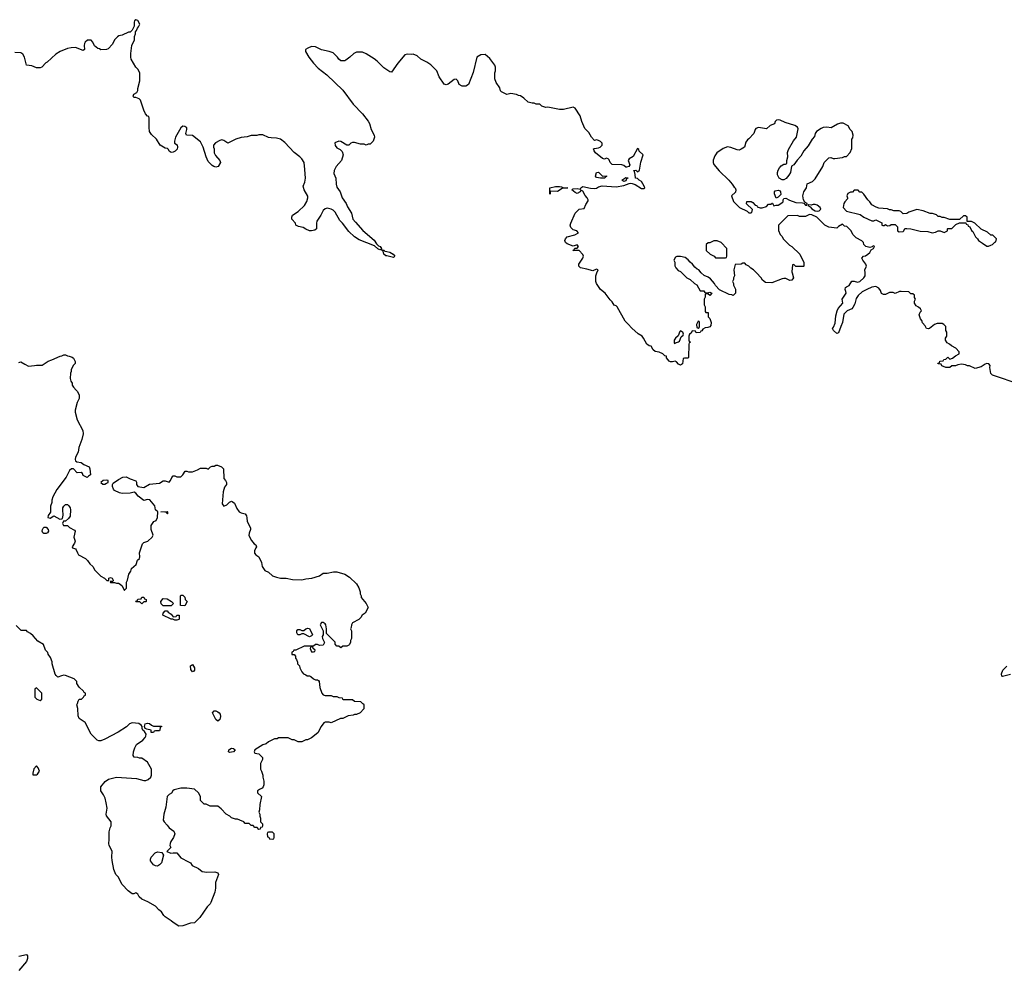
# Model space of a CAD drawing. Header units: inches. Extents: x 2348423 to 2474978, y 460702 to 613625.
# Tile 5 of 113: x 2386239 to 2396328, y 482849 to 492595. Entities that reach past the tile are written whole.
import ezdxf

# ---------------------------------------------------------------- set-up
doc = ezdxf.new("R2010")
doc.units = ezdxf.units.IN
doc.header["$MEASUREMENT"] = 0
for name, color, linetype in [('C3488', 7, 'Continuous'), ('C3489', 7, 'Continuous'), ('C3498', 7, 'Continuous'), ('C3499', 7, 'Continuous')]:
    doc.layers.add(name, color=color, linetype=linetype)

msp = doc.modelspace()

# ---------------------------------------------------------------- linework, layer by layer
at = {"layer": 'C3488', "color": 5}
for points, elevation in [([(2386230, 489079), (2386250, 489089), (2386290, 489062), (2386330, 489044), (2386391, 489049), (2386410, 489055), (2386470, 489055), (2386530, 489095), (2386570, 489108), (2386653, 489147), (2386672, 489148), (2386690, 489158), (2386710, 489158), (2386728, 489148), (2386747, 489147), (2386776, 489136), (2386790, 489126), (2386806, 489090), (2386806, 489070), (2386790, 489054), (2386768, 489010), (2386768, 488990), (2386758, 488970), (2386756, 488916), (2386762, 488890), (2386775, 488870), (2386778, 488850), (2386789, 488829), (2386816, 488796), (2386828, 488788), (2386848, 488750), (2386848, 488710), (2386829, 488670), (2386809, 488591), (2386809, 488570), (2386828, 488492), (2386885, 488385), (2386889, 488350), (2386875, 488290), (2386845, 488210), (2386838, 488162), (2386812, 488110), (2386807, 488087), (2386812, 488072), (2386823, 488063), (2386870, 488055), (2386895, 488035), (2386952, 488012), (2386959, 487990), (2386966, 487930), (2386943, 487917), (2386930, 487902), (2386890, 487922), (2386882, 487942), (2386870, 487954), (2386827, 487950), (2386790, 487991), (2386770, 487990), (2386750, 487974), (2386716, 487904), (2386620, 487780), (2386578, 487702), (2386569, 487670), (2386567, 487647), (2386553, 487607), (2386554, 487546), (2386530, 487512), (2386529, 487490), (2386550, 487485), (2386590, 487509), (2386650, 487475), (2386670, 487478), (2386677, 487483), (2386686, 487514), (2386681, 487570), (2386682, 487590), (2386690, 487609), (2386710, 487624), (2386730, 487624), (2386744, 487610), (2386755, 487590), (2386758, 487570), (2386756, 487504), (2386740, 487480), (2386710, 487454), (2386687, 487453), (2386678, 487430), (2386688, 487408), (2386730, 487408), (2386750, 487388), (2386802, 487362), (2386809, 487350), (2386793, 487290), (2386806, 487250), (2386799, 487230), (2386775, 487190), (2386781, 487181), (2386810, 487169), (2386819, 487159), (2386830, 487128), (2386842, 487110), (2386912, 487072), (2386935, 487050), (2386958, 487018), (2386989, 486989), (2387009, 486950), (2387070, 486889), (2387109, 486869), (2387133, 486847), (2387154, 486846), (2387154, 486870), (2387170, 486878), (2387186, 486870), (2387198, 486850), (2387198, 486842), (2387190, 486834), (2387166, 486834), (2387170, 486826), (2387210, 486826), (2387230, 486818), (2387250, 486818), (2387270, 486808), (2387288, 486790), (2387308, 486748), (2387313, 486747), (2387332, 486768), (2387332, 486830), (2387342, 486850), (2387358, 486910), (2387378, 486942), (2387386, 486970), (2387431, 487009), (2387447, 487053), (2387465, 487070), (2387471, 487090), (2387467, 487130), (2387497, 487223), (2387510, 487234), (2387551, 487249), (2387598, 487290), (2387605, 487310), (2387585, 487370), (2387585, 487410), (2387614, 487450), (2387638, 487462), (2387652, 487490), (2387654, 487550), (2387632, 487570), (2387625, 487610), (2387574, 487674), (2387550, 487676), (2387510, 487666), (2387452, 487710), (2387430, 487742), (2387411, 487751), (2387370, 487741), (2387290, 487739), (2387263, 487743), (2387212, 487770), (2387201, 487781), (2387191, 487810), (2387191, 487830), (2387198, 487842), (2387250, 487882), (2387296, 487904), (2387330, 487909), (2387370, 487889), (2387428, 487868), (2387435, 487855), (2387435, 487830), (2387449, 487809), (2387510, 487798), (2387568, 487832), (2387670, 487845), (2387710, 487869), (2387730, 487869), (2387770, 487855), (2387785, 487870), (2387797, 487903), (2387810, 487918), (2387830, 487918), (2387850, 487909), (2387891, 487909), (2387912, 487930), (2387933, 487967), (2387950, 487968), (2387970, 487959), (2388010, 487961), (2388060, 487980), (2388090, 487998), (2388150, 487998), (2388170, 487988), (2388194, 488010), (2388210, 488018), (2388230, 488018), (2388250, 488028), (2388267, 488027), (2388306, 488010), (2388326, 487990), (2388329, 487890), (2388348, 487870), (2388358, 487850), (2388358, 487830), (2388337, 487803), (2388325, 487755), (2388315, 487630), (2388330, 487608), (2388360, 487620), (2388390, 487649), (2388410, 487659), (2388417, 487657), (2388439, 487640), (2388465, 487585), (2388488, 487550), (2388510, 487538), (2388550, 487528), (2388562, 487510), (2388568, 487488), (2388569, 487450), (2388605, 487385), (2388605, 487370), (2388589, 487330), (2388587, 487307), (2388615, 487255), (2388642, 487222), (2388658, 487210), (2388666, 487190), (2388658, 487182), (2388644, 487150), (2388645, 487125), (2388658, 487110), (2388690, 487088), (2388717, 487030), (2388724, 486990), (2388750, 486949), (2388789, 486930), (2388830, 486895), (2388870, 486879), (2388911, 486869), (2388970, 486869), (2389035, 486855), (2389130, 486854), (2389170, 486864), (2389231, 486869), (2389310, 486895), (2389350, 486922), (2389390, 486922), (2389455, 486935), (2389490, 486934), (2389569, 486909), (2389619, 486879), (2389689, 486810), (2389715, 486770), (2389729, 486730), (2389728, 486710), (2389738, 486690), (2389738, 486670), (2389788, 486610), (2389808, 486570), (2389778, 486510), (2389749, 486491), (2389735, 486465), (2389715, 486445), (2389648, 486410), (2389638, 486390), (2389636, 486364), (2389628, 486350), (2389638, 486330), (2389638, 486250), (2389628, 486232), (2389627, 486213), (2389618, 486190), (2389610, 486182), (2389590, 486174), (2389550, 486174), (2389530, 486154), (2389510, 486174), (2389490, 486174), (2389473, 486193), (2389470, 486214), (2389384, 486304), (2389382, 486350), (2389376, 486390), (2389370, 486402), (2389350, 486414), (2389330, 486414), (2389318, 486390), (2389348, 486330), (2389348, 486290), (2389338, 486270), (2389342, 486250), (2389362, 486210), (2389350, 486182), (2389310, 486178), (2389290, 486191), (2389270, 486191), (2389250, 486174), (2389153, 486173), (2389070, 486132), (2389048, 486132), (2389042, 486118), (2389026, 486110), (2389027, 486087), (2389050, 486086), (2389066, 486070), (2389066, 486050), (2389076, 486036), (2389086, 486010), (2389086, 485990), (2389106, 485970), (2389108, 485950), (2389129, 485909), (2389148, 485890), (2389170, 485878), (2389186, 485870), (2389210, 485869), (2389223, 485863), (2389250, 485838), (2389270, 485829), (2389290, 485828), (2389300, 485820), (2389308, 485810), (2389315, 485750), (2389335, 485690), (2389350, 485675), (2389370, 485668), (2389430, 485668), (2389450, 485658), (2389490, 485658), (2389510, 485646), (2389542, 485642), (2389546, 485630), (2389553, 485627), (2389650, 485626), (2389668, 485608), (2389730, 485606), (2389750, 485586), (2389762, 485582), (2389766, 485570), (2389766, 485530), (2389726, 485490), (2389690, 485472), (2389670, 485472), (2389655, 485465), (2389603, 485457), (2389550, 485432), (2389526, 485430), (2389430, 485385), (2389410, 485392), (2389370, 485392), (2389355, 485385), (2389328, 485350), (2389295, 485285), (2389230, 485232), (2389187, 485213), (2389170, 485212), (2389130, 485192), (2389093, 485193), (2389050, 485212), (2389030, 485212), (2388990, 485232), (2388890, 485232), (2388876, 485224), (2388850, 485222), (2388828, 485212), (2388790, 485192), (2388766, 485170), (2388730, 485162), (2388649, 485110), (2388641, 485090), (2388650, 485075), (2388689, 485069), (2388728, 485030), (2388728, 485010), (2388708, 484970), (2388708, 484912), (2388718, 484890), (2388729, 484850), (2388729, 484830), (2388742, 484790), (2388742, 484750), (2388735, 484730), (2388724, 484716), (2388696, 484704), (2388675, 484690), (2388675, 484670), (2388718, 484630), (2388698, 484550), (2388696, 484496), (2388688, 484470), (2388698, 484450), (2388698, 484430), (2388706, 484410), (2388706, 484370), (2388726, 484350), (2388726, 484330), (2388722, 484318), (2388707, 484313), (2388702, 484298), (2388690, 484294), (2388673, 484313), (2388650, 484314), (2388630, 484334), (2388610, 484334), (2388590, 484354), (2388550, 484354), (2388534, 484370), (2388494, 484390), (2388470, 484398), (2388450, 484398), (2388410, 484412), (2388391, 484431), (2388354, 484450), (2388304, 484504), (2388270, 484532), (2388190, 484532), (2388150, 484552), (2388130, 484554), (2388092, 484590), (2388091, 484630), (2388072, 484670), (2388030, 484705), (2387950, 484715), (2387890, 484716), (2387821, 484699), (2387809, 484691), (2387795, 484665), (2387770, 484651), (2387749, 484631), (2387738, 484522), (2387715, 484450), (2387709, 484389), (2387718, 484370), (2387750, 484338), (2387769, 484309), (2387817, 484277), (2387828, 484250), (2387815, 484210), (2387789, 484170), (2387782, 484150), (2387778, 484130), (2387786, 484110), (2387748, 484068), (2387789, 484049), (2387810, 484055), (2387850, 484054), (2387890, 484002), (2387970, 483962), (2387988, 483950), (2388005, 483925), (2388070, 483894), (2388110, 483864), (2388155, 483855), (2388238, 483858), (2388268, 483848), (2388275, 483830), (2388244, 483750), (2388245, 483690), (2388239, 483650), (2388196, 483544), (2388189, 483531), (2388159, 483501), (2388084, 483390), (2388030, 483336), (2387990, 483331), (2387910, 483305), (2387870, 483302), (2387810, 483338), (2387790, 483358), (2387730, 483396), (2387716, 483410), (2387691, 483450), (2387665, 483470), (2387630, 483506), (2387551, 483551), (2387490, 483578), (2387464, 483604), (2387450, 483631), (2387430, 483642), (2387410, 483632), (2387390, 483632), (2387350, 483665), (2387288, 483728), (2387247, 483807), (2387225, 483830), (2387204, 483884), (2387185, 483975), (2387183, 484010), (2387187, 484070), (2387155, 484130), (2387151, 484149), (2387156, 484190), (2387156, 484270), (2387166, 484310), (2387176, 484330), (2387176, 484370), (2387130, 484434), (2387126, 484450), (2387135, 484510), (2387126, 484566), (2387114, 484614), (2387098, 484650), (2387072, 484690), (2387071, 484730), (2387115, 484785), (2387150, 484809), (2387230, 484829), (2387437, 484817), (2387510, 484795), (2387530, 484795), (2387556, 484804), (2387582, 484830), (2387591, 484850), (2387591, 484910), (2387550, 484982), (2387490, 485025), (2387465, 485025), (2387450, 485032), (2387413, 485033), (2387402, 485050), (2387405, 485090), (2387418, 485130), (2387437, 485163), (2387502, 485210), (2387525, 485235), (2387532, 485250), (2387534, 485270), (2387517, 485297), (2387502, 485310), (2387494, 485330), (2387494, 485350), (2387484, 485364), (2387460, 485380), (2387390, 485385), (2387365, 485375), (2387334, 485346), (2387248, 485290), (2387110, 485218), (2387070, 485202), (2387050, 485202), (2387034, 485210), (2386972, 485270), (2386911, 485391), (2386850, 485432), (2386839, 485459), (2386834, 485534), (2386826, 485570), (2386830, 485586), (2386838, 485610), (2386850, 485628), (2386872, 485628), (2386894, 485650), (2386898, 485662), (2386914, 485670), (2386914, 485690), (2386898, 485698), (2386894, 485710), (2386850, 485752), (2386825, 485790), (2386825, 485810), (2386796, 485836), (2386710, 485871), (2386690, 485875), (2386666, 485870), (2386630, 485854), (2386612, 485872), (2386604, 485884), (2386571, 485990), (2386571, 486011), (2386556, 486056), (2386532, 486090), (2386526, 486106), (2386505, 486130), (2386482, 486190), (2386425, 486225), (2386378, 486278), (2386350, 486302), (2386320, 486320), (2386310, 486332), (2386253, 486333), (2386204, 486384)], 140), ([(2386230, 482995), (2386310, 483011), (2386318, 482998), (2386319, 482970), (2386310, 482939), (2386230, 482849)], 120)]:
    msp.add_lwpolyline(points, dxfattribs=dict(at, elevation=elevation))
at = {"layer": 'C3488', "color": 5, "elevation": 140}
for points in [[(2387130, 487875), (2387094, 487870), (2387072, 487850), (2387090, 487832), (2387110, 487832), (2387130, 487842), (2387146, 487850), (2387146, 487870)], [(2387750, 487528), (2387742, 487542), (2387727, 487547), (2387686, 487550), (2387750, 487552), (2387754, 487550), (2387754, 487530)], [(2386510, 487326), (2386487, 487327), (2386475, 487335), (2386470, 487350), (2386472, 487370), (2386479, 487381), (2386490, 487391), (2386510, 487394), (2386530, 487370), (2386533, 487350), (2386524, 487336)], [(2387930, 486586), (2387886, 486590), (2387886, 486690), (2387890, 486694), (2387910, 486694), (2387930, 486674), (2387934, 486650), (2387954, 486630)], [(2387490, 486608), (2387470, 486626), (2387432, 486628), (2387426, 486634), (2387442, 486638), (2387450, 486654), (2387482, 486658), (2387490, 486674), (2387510, 486674), (2387518, 486658), (2387534, 486650), (2387534, 486630), (2387530, 486626), (2387510, 486626)], [(2387710, 486586), (2387690, 486606), (2387686, 486630), (2387710, 486662), (2387750, 486658), (2387794, 486630), (2387814, 486610), (2387790, 486586)], [(2387810, 486474), (2387842, 486478), (2387850, 486492), (2387870, 486492), (2387874, 486490), (2387874, 486450), (2387870, 486446), (2387850, 486438), (2387830, 486438), (2387809, 486449), (2387790, 486449), (2387706, 486490), (2387708, 486512), (2387730, 486534), (2387750, 486534), (2387760, 486520), (2387790, 486502)], [(2389210, 486269), (2389150, 486298), (2389130, 486298), (2389110, 486288), (2389090, 486289), (2389078, 486310), (2389078, 486330), (2389090, 486342), (2389110, 486342), (2389130, 486332), (2389150, 486332), (2389170, 486351), (2389190, 486358), (2389210, 486354), (2389238, 486290), (2389230, 486278)], [(2389230, 486166), (2389218, 486162), (2389214, 486150), (2389230, 486114), (2389250, 486114), (2389262, 486118), (2389266, 486130), (2389247, 486147), (2389242, 486162)], [(2388010, 485909), (2387994, 485934), (2387989, 485970), (2388010, 485985), (2388031, 485950), (2388030, 485926), (2388024, 485916)], [(2386410, 485746), (2386394, 485730), (2386394, 485650), (2386414, 485630), (2386450, 485614), (2386466, 485630), (2386466, 485690)], [(2388270, 485404), (2388250, 485422), (2388213, 485490), (2388232, 485508), (2388250, 485511), (2388270, 485500), (2388284, 485490), (2388294, 485474), (2388296, 485450), (2388290, 485422)], [(2387610, 485352), (2387693, 485353), (2387693, 485347), (2387678, 485342), (2387674, 485310), (2387670, 485306), (2387630, 485306), (2387618, 485302), (2387610, 485286), (2387587, 485287), (2387586, 485310), (2387541, 485321), (2387526, 485330), (2387518, 485350), (2387525, 485375), (2387550, 485383), (2387570, 485381), (2387590, 485362)], [(2388390, 485084), (2388377, 485090), (2388383, 485110), (2388410, 485126), (2388430, 485125), (2388447, 485110), (2388430, 485090)], [(2386410, 484946), (2386384, 484916), (2386372, 484870), (2386374, 484854), (2386410, 484852), (2386420, 484860), (2386442, 484890), (2386430, 484926)], [(2388830, 484266), (2388790, 484266), (2388778, 484262), (2388774, 484250), (2388778, 484218), (2388793, 484213), (2388798, 484198), (2388830, 484194), (2388842, 484198), (2388846, 484210), (2388846, 484250)], [(2387650, 483917), (2387630, 483919), (2387610, 483930), (2387581, 483970), (2387579, 483990), (2387585, 484010), (2387627, 484053), (2387650, 484063), (2387697, 484057), (2387711, 484031), (2387691, 483950), (2387670, 483929)]]:
    msp.add_lwpolyline(points, close=True, dxfattribs=at)
at = {"layer": 'C3489', "color": 5, "elevation": 120}
for points in [[(2390000, 490173), (2389990, 490175), (2389969, 490190), (2389962, 490222), (2389938, 490238), (2389930, 490235), (2389910, 490245), (2389876, 490276), (2389719, 490339), (2389669, 490370), (2389610, 490424), (2389545, 490510), (2389518, 490538), (2389470, 490621), (2389450, 490644), (2389430, 490654), (2389390, 490662), (2389370, 490657), (2389350, 490639), (2389325, 490590), (2389283, 490530), (2389279, 490510), (2389281, 490450), (2389263, 490437), (2389230, 490430), (2389210, 490432), (2389170, 490446), (2389144, 490464), (2389095, 490475), (2389067, 490487), (2389066, 490510), (2389028, 490550), (2389028, 490570), (2389035, 490590), (2389092, 490628), (2389157, 490690), (2389181, 490730), (2389193, 490770), (2389190, 490786), (2389155, 490850), (2389144, 490890), (2389159, 490930), (2389166, 490970), (2389162, 491058), (2389153, 491130), (2389130, 491169), (2389110, 491189), (2389050, 491234), (2388957, 491337), (2388910, 491369), (2388870, 491382), (2388817, 491383), (2388790, 491389), (2388730, 491415), (2388690, 491415), (2388670, 491408), (2388610, 491408), (2388570, 491395), (2388510, 491389), (2388454, 491370), (2388370, 491328), (2388330, 491355), (2388310, 491362), (2388290, 491355), (2388246, 491334), (2388225, 491310), (2388225, 491290), (2388231, 491270), (2388231, 491230), (2388244, 491204), (2388291, 491151), (2388296, 491130), (2388271, 491089), (2388250, 491084), (2388229, 491089), (2388210, 491102), (2388170, 491142), (2388149, 491189), (2388119, 491290), (2388090, 491342), (2388010, 491409), (2387949, 491410), (2387943, 491430), (2387952, 491470), (2387950, 491486), (2387930, 491499), (2387910, 491502), (2387890, 491488), (2387836, 491390), (2387825, 491350), (2387825, 491330), (2387851, 491311), (2387855, 491290), (2387851, 491269), (2387831, 491249), (2387810, 491237), (2387790, 491235), (2387770, 491249), (2387764, 491264), (2387753, 491273), (2387730, 491279), (2387678, 491310), (2387642, 491370), (2387590, 491419), (2387569, 491450), (2387564, 491490), (2387567, 491587), (2387562, 491602), (2387550, 491606), (2387528, 491630), (2387510, 491666), (2387478, 491770), (2387463, 491783), (2387430, 491798), (2387410, 491798), (2387402, 491810), (2387409, 491830), (2387438, 491850), (2387448, 491870), (2387449, 491890), (2387469, 491970), (2387469, 492050), (2387449, 492089), (2387429, 492110), (2387382, 492190), (2387379, 492210), (2387379, 492250), (2387389, 492330), (2387415, 492390), (2387416, 492424), (2387426, 492450), (2387426, 492470), (2387436, 492484), (2387446, 492510), (2387458, 492522), (2387469, 492550), (2387450, 492588), (2387430, 492595), (2387417, 492583), (2387411, 492570), (2387412, 492528), (2387393, 492487), (2387372, 492468), (2387353, 492467), (2387290, 492438), (2387254, 492430), (2387240, 492420), (2387212, 492390), (2387190, 492346), (2387144, 492296), (2387130, 492288), (2387070, 492286), (2387056, 492296), (2387040, 492300), (2387007, 492327), (2386990, 492366), (2386970, 492386), (2386933, 492387), (2386910, 492366), (2386902, 492350), (2386898, 492330), (2386902, 492290), (2386890, 492278), (2386810, 492309), (2386768, 492308), (2386730, 492299), (2386654, 492270), (2386610, 492242), (2386521, 492159), (2386508, 492152), (2386465, 492110), (2386450, 492101), (2386410, 492102), (2386362, 492122), (2386309, 492130), (2386289, 492210), (2386270, 492242), (2386250, 492255), (2386190, 492258)], [(2390000, 492082), (2389970, 492102), (2389902, 492170), (2389870, 492195), (2389790, 492244), (2389750, 492262), (2389690, 492262), (2389662, 492250), (2389622, 492210), (2389580, 492180), (2389570, 492175), (2389530, 492175), (2389510, 492189), (2389495, 492210), (2389450, 492254), (2389410, 492269), (2389330, 492286), (2389270, 492317), (2389230, 492319), (2389190, 492305), (2389168, 492290), (2389167, 492270), (2389201, 492210), (2389251, 492150), (2389298, 492098), (2389386, 492030), (2389551, 491871), (2389656, 491730), (2389750, 491631), (2389810, 491556), (2389823, 491530), (2389841, 491470), (2389871, 491410), (2389876, 491390), (2389862, 491350), (2389830, 491318), (2389810, 491318), (2389790, 491309), (2389770, 491318), (2389730, 491318), (2389670, 491335), (2389650, 491335), (2389631, 491329), (2389610, 491308), (2389592, 491308), (2389530, 491345), (2389510, 491349), (2389467, 491333), (2389470, 491305), (2389490, 491281), (2389523, 491263), (2389544, 491244), (2389553, 491210), (2389538, 491150), (2389480, 491090), (2389462, 491050), (2389459, 491019), (2389479, 490970), (2389480, 490910), (2389490, 490878), (2389523, 490830), (2389542, 490770), (2389583, 490710), (2389597, 490677), (2389639, 490610), (2389651, 490550), (2389681, 490521), (2389755, 490435), (2389870, 490336), (2389896, 490296), (2389917, 490277), (2389931, 490270), (2389945, 490250), (2389942, 490242), (2389951, 490231), (2389969, 490231), (2389982, 490222), (2390000, 490218)]]:
    msp.add_lwpolyline(points, dxfattribs=at)
at = {"layer": 'C3498', "color": 5, "elevation": 120}
for points in [[(2393022, 490000), (2393074, 489950), (2393110, 489932), (2393154, 489890), (2393178, 489878), (2393210, 489814), (2393250, 489814), (2393258, 489798), (2393270, 489794), (2393290, 489794), (2393310, 489802), (2393332, 489790), (2393310, 489768), (2393290, 489786), (2393270, 489786), (2393262, 489778), (2393262, 489750), (2393252, 489730), (2393253, 489673), (2393262, 489650), (2393264, 489604), (2393270, 489594), (2393293, 489593), (2393294, 489550), (2393312, 489532), (2393325, 489490), (2393320, 489460), (2393312, 489448), (2393290, 489438), (2393264, 489436), (2393238, 489422), (2393230, 489406), (2393218, 489402), (2393213, 489387), (2393170, 489386), (2393162, 489402), (2393130, 489406), (2393118, 489382), (2393102, 489370), (2393094, 489350), (2393094, 489310), (2393098, 489298), (2393114, 489290), (2393098, 489282), (2393094, 489270), (2393093, 489133), (2393090, 489126), (2393050, 489126), (2393038, 489122), (2393030, 489068), (2393010, 489055), (2392990, 489062), (2392969, 489089), (2392955, 489095), (2392929, 489089), (2392909, 489089), (2392895, 489095), (2392868, 489130), (2392866, 489146), (2392850, 489148), (2392830, 489168), (2392790, 489188), (2392750, 489194), (2392730, 489209), (2392709, 489249), (2392690, 489253), (2392666, 489270), (2392632, 489330), (2392616, 489350), (2392575, 489375), (2392510, 489433), (2392475, 489475), (2392443, 489503), (2392362, 489650), (2392350, 489662), (2392329, 489669), (2392310, 489702), (2392290, 489722), (2392239, 489790), (2392189, 489829), (2392149, 489890), (2392142, 489910), (2392142, 489970), (2392154, 490000)], [(2393560, 490000), (2393562, 489970), (2393554, 489950), (2393554, 489930), (2393542, 489910), (2393552, 489892), (2393553, 489873), (2393572, 489832), (2393572, 489790), (2393550, 489768), (2393535, 489775), (2393510, 489778), (2393410, 489826), (2393369, 489869), (2393358, 489890), (2393317, 489937), (2393295, 489955), (2393253, 489973), (2393223, 490000)], [(2394154, 490000), (2394166, 489950), (2394150, 489925), (2394130, 489923), (2394090, 489942), (2394070, 489942), (2394050, 489938), (2393944, 489896), (2393880, 489900), (2393850, 489926), (2393838, 489950), (2393788, 490000)], [(2396490, 488855), (2396206, 488950), (2396189, 488969), (2396179, 489030), (2396182, 489050), (2396168, 489068), (2396150, 489069), (2396130, 489062), (2396090, 489035), (2396030, 489018), (2395970, 489048), (2395950, 489048), (2395930, 489058), (2395890, 489062), (2395850, 489058), (2395827, 489047), (2395790, 489046), (2395770, 489028), (2395730, 489028), (2395687, 489047), (2395682, 489062), (2395650, 489066), (2395647, 489073), (2395662, 489078), (2395667, 489093), (2395702, 489098), (2395707, 489113), (2395730, 489114), (2395750, 489134), (2395770, 489114), (2395796, 489124), (2395826, 489150), (2395866, 489170), (2395866, 489190), (2395830, 489228), (2395786, 489250), (2395766, 489270), (2395743, 489283), (2395726, 489310), (2395726, 489330), (2395738, 489350), (2395738, 489390), (2395728, 489410), (2395728, 489450), (2395708, 489470), (2395690, 489482), (2395640, 489480), (2395611, 489469), (2395562, 489430), (2395550, 489425), (2395529, 489430), (2395518, 489458), (2395490, 489486), (2395482, 489510), (2395469, 489529), (2395455, 489570), (2395464, 489596), (2395478, 489610), (2395468, 489630), (2395450, 489648), (2395423, 489663), (2395408, 489688), (2395408, 489710), (2395418, 489730), (2395408, 489748), (2395406, 489770), (2395390, 489786), (2395370, 489786), (2395350, 489806), (2395270, 489808), (2395253, 489807), (2395210, 489788), (2395190, 489798), (2395150, 489798), (2395110, 489778), (2395090, 489778), (2395069, 489789), (2395060, 489820), (2395043, 489843), (2395010, 489859), (2394970, 489853), (2394918, 489830), (2394870, 489804), (2394830, 489769), (2394810, 489738), (2394797, 489683), (2394777, 489643), (2394765, 489630), (2394718, 489610), (2394685, 489575), (2394671, 489490), (2394651, 489450), (2394630, 489386), (2394610, 489378), (2394578, 489410), (2394566, 489430), (2394576, 489444), (2394595, 489485), (2394602, 489558), (2394614, 489610), (2394626, 489634), (2394674, 489690), (2394668, 489730), (2394706, 489790), (2394705, 489810), (2394697, 489830), (2394702, 489850), (2394710, 489858), (2394738, 489870), (2394767, 489913), (2394790, 489916), (2394825, 489905), (2394848, 489910), (2394890, 489947), (2394902, 489970), (2394901, 490000)], [(2396390, 485883), (2396310, 485861), (2396304, 485864), (2396300, 485890), (2396314, 485926), (2396352, 485968)]]:
    msp.add_lwpolyline(points, dxfattribs=at)
for points in [[(2393190, 489506), (2393174, 489470), (2393178, 489438), (2393190, 489434), (2393202, 489438), (2393206, 489450), (2393206, 489490), (2393202, 489502)], [(2393010, 489404), (2393002, 489398), (2392985, 489355), (2392958, 489330), (2392946, 489310), (2392945, 489285), (2392950, 489274), (2392958, 489282), (2392970, 489285), (2392990, 489291), (2392999, 489301), (2393015, 489345), (2393038, 489362), (2393042, 489370), (2393034, 489390), (2393020, 489400)]]:
    msp.add_lwpolyline(points, close=True, dxfattribs=at)
at = {"layer": 'C3499', "color": 5, "elevation": 120}
for points in [[(2392154, 490000), (2392166, 490030), (2392150, 490038), (2392110, 490022), (2392050, 490039), (2391986, 490050), (2391968, 490070), (2391968, 490090), (2392009, 490150), (2392015, 490170), (2392009, 490189), (2391970, 490228), (2391908, 490230), (2391922, 490238), (2391927, 490253), (2391950, 490254), (2391966, 490270), (2391950, 490286), (2391910, 490275), (2391850, 490298), (2391833, 490310), (2391824, 490330), (2391832, 490350), (2391850, 490368), (2391926, 490390), (2391966, 490410), (2391946, 490430), (2391910, 490442), (2391886, 490466), (2391881, 490490), (2391885, 490510), (2391929, 490611), (2391970, 490652), (2392022, 490658), (2392040, 490700), (2392063, 490737), (2392064, 490750), (2392055, 490770), (2392034, 490794), (2392010, 490838), (2391990, 490846), (2391982, 490830), (2391950, 490814), (2391930, 490824), (2391898, 490850), (2391903, 490857), (2391910, 490862), (2391950, 490863), (2391982, 490858), (2391988, 490870), (2392010, 490885), (2392087, 490867), (2392130, 490865), (2392150, 490867), (2392170, 490882), (2392207, 490893), (2392350, 490880), (2392430, 490895), (2392484, 490916), (2392502, 490918), (2392516, 490916), (2392544, 490904), (2392610, 490865), (2392636, 490864), (2392644, 490870), (2392639, 490890), (2392610, 490938), (2392586, 490950), (2392568, 490968), (2392549, 490970), (2392547, 491007), (2392538, 491038), (2392529, 491050), (2392552, 491052), (2392570, 491034), (2392590, 491054), (2392605, 491135), (2392628, 491210), (2392587, 491247), (2392583, 491263), (2392570, 491275), (2392526, 491194), (2392485, 491170), (2392473, 491150), (2392490, 491106), (2392482, 491090), (2392457, 491083), (2392450, 491083), (2392430, 491101), (2392410, 491107), (2392310, 491112), (2392289, 491130), (2392278, 491158), (2392269, 491169), (2392250, 491174), (2392230, 491165), (2392210, 491173), (2392139, 491230), (2392124, 491250), (2392118, 491270), (2392130, 491276), (2392170, 491281), (2392188, 491290), (2392208, 491310), (2392208, 491330), (2392190, 491348), (2392170, 491358), (2392150, 491362), (2392130, 491358), (2392098, 491390), (2392070, 491438), (2392030, 491478), (2391999, 491550), (2391982, 491610), (2391930, 491688), (2391910, 491698), (2391810, 491675), (2391770, 491675), (2391650, 491697), (2391630, 491695), (2391590, 491709), (2391570, 491728), (2391530, 491729), (2391510, 491738), (2391490, 491738), (2391450, 491749), (2391406, 491790), (2391370, 491815), (2391350, 491818), (2391328, 491828), (2391270, 491838), (2391229, 491829), (2391175, 491855), (2391166, 491866), (2391157, 491897), (2391122, 491950), (2391109, 491990), (2391109, 492050), (2391114, 492070), (2391114, 492110), (2391109, 492130), (2391057, 492197), (2391010, 492238), (2390964, 492236), (2390922, 492210), (2390886, 492054), (2390836, 491930), (2390810, 491914), (2390774, 491914), (2390742, 491930), (2390729, 491970), (2390710, 491984), (2390690, 491982), (2390630, 491934), (2390610, 491928), (2390590, 491935), (2390537, 492010), (2390513, 492070), (2390450, 492133), (2390410, 492161), (2390350, 492189), (2390310, 492224), (2390270, 492242), (2390250, 492238), (2390210, 492242), (2390184, 492236), (2390115, 492150), (2390050, 492058), (2390030, 492062), (2390000, 492082)], [(2394901, 490000), (2394899, 490030), (2394914, 490070), (2394909, 490090), (2394878, 490130), (2394868, 490152), (2394886, 490170), (2394905, 490175), (2394930, 490191), (2394949, 490210), (2394963, 490237), (2394986, 490250), (2394998, 490270), (2394990, 490278), (2394974, 490270), (2394974, 490266), (2394950, 490258), (2394908, 490270), (2394888, 490290), (2394886, 490310), (2394868, 490328), (2394810, 490358), (2394778, 490390), (2394755, 490435), (2394714, 490474), (2394690, 490478), (2394670, 490499), (2394630, 490475), (2394610, 490457), (2394530, 490469), (2394489, 490489), (2394406, 490570), (2394355, 490595), (2394330, 490598), (2394290, 490578), (2394230, 490578), (2394210, 490588), (2394110, 490586), (2394014, 490490), (2394013, 490433), (2394030, 490394), (2394050, 490374), (2394062, 490350), (2394125, 490285), (2394151, 490271), (2394232, 490190), (2394273, 490107), (2394274, 490070), (2394270, 490066), (2394190, 490066), (2394170, 490086), (2394158, 490082), (2394152, 490010), (2394154, 490000)], [(2390000, 490218), (2390030, 490211), (2390065, 490190), (2390082, 490170), (2390070, 490158), (2390000, 490173)], [(2393223, 490000), (2393221, 490001), (2393198, 490030), (2393179, 490039), (2393158, 490058), (2393134, 490090), (2393110, 490110), (2393090, 490134), (2393057, 490157), (2393010, 490169), (2392972, 490168), (2392960, 490160), (2392942, 490130), (2392951, 490111), (2392953, 490073), (2392962, 490050), (2392985, 490025), (2393010, 490012), (2393022, 490000)], [(2393788, 490000), (2393758, 490030), (2393729, 490049), (2393710, 490068), (2393683, 490083), (2393670, 490098), (2393650, 490098), (2393630, 490088), (2393570, 490086), (2393558, 490030), (2393560, 490000)]]:
    msp.add_lwpolyline(points, dxfattribs=at)
for points in [[(2394010, 491570), (2393995, 491565), (2393980, 491550), (2393972, 491528), (2393928, 491512), (2393890, 491475), (2393810, 491491), (2393782, 491478), (2393775, 491470), (2393761, 491430), (2393710, 491373), (2393697, 491363), (2393680, 491340), (2393667, 491290), (2393630, 491267), (2393610, 491258), (2393590, 491260), (2393526, 491286), (2393490, 491291), (2393446, 491274), (2393383, 491230), (2393361, 491199), (2393346, 491154), (2393344, 491130), (2393350, 491110), (2393406, 491046), (2393505, 490950), (2393540, 490910), (2393559, 490879), (2393570, 490870), (2393576, 490850), (2393572, 490828), (2393534, 490790), (2393552, 490730), (2393614, 490670), (2393693, 490633), (2393710, 490614), (2393730, 490614), (2393742, 490618), (2393746, 490650), (2393687, 490707), (2393688, 490732), (2393734, 490730), (2393750, 490722), (2393775, 490695), (2393791, 490690), (2393797, 490677), (2393826, 490666), (2393846, 490666), (2393890, 490681), (2393910, 490705), (2393935, 490705), (2393950, 490714), (2393954, 490714), (2393966, 490686), (2393990, 490694), (2394010, 490692), (2394057, 490723), (2394062, 490730), (2394062, 490750), (2394070, 490762), (2394090, 490765), (2394125, 490745), (2394190, 490722), (2394259, 490719), (2394273, 490713), (2394290, 490692), (2394306, 490694), (2394308, 490710), (2394283, 490723), (2394269, 490749), (2394265, 490790), (2394275, 490830), (2394302, 490870), (2394309, 490911), (2394363, 490937), (2394390, 490962), (2394469, 491090), (2394482, 491130), (2394530, 491178), (2394550, 491182), (2394573, 491173), (2394590, 491172), (2394670, 491182), (2394690, 491194), (2394710, 491194), (2394750, 491234), (2394767, 491273), (2394766, 491370), (2394776, 491384), (2394778, 491410), (2394768, 491450), (2394749, 491469), (2394728, 491508), (2394675, 491535), (2394650, 491535), (2394617, 491523), (2394552, 491488), (2394510, 491494), (2394470, 491489), (2394450, 491481), (2394405, 491450), (2394391, 491430), (2394382, 491398), (2394358, 491370), (2394318, 491302), (2394275, 491250), (2394244, 491196), (2394205, 491155), (2394172, 491108), (2394148, 491092), (2394138, 491030), (2394120, 491000), (2394092, 490968), (2394070, 490954), (2394050, 490953), (2394022, 490970), (2394004, 491004), (2394003, 491030), (2394009, 491051), (2394023, 491077), (2394042, 491098), (2394070, 491113), (2394085, 491115), (2394098, 491122), (2394099, 491150), (2394111, 491189), (2394107, 491233), (2394116, 491264), (2394166, 491354), (2394200, 491390), (2394215, 491475), (2394210, 491493), (2394182, 491510), (2394081, 491541), (2394030, 491564)], [(2392210, 490991), (2392253, 490993), (2392250, 490986), (2392238, 490982), (2392234, 490970), (2392230, 490969), (2392190, 490969), (2392150, 490976), (2392140, 490990), (2392150, 491030), (2392171, 491031)], [(2392430, 490935), (2392409, 490950), (2392450, 490976), (2392470, 490974), (2392471, 490970), (2392458, 490962), (2392450, 490944)], [(2391750, 490835), (2391682, 490838), (2391674, 490830), (2391674, 490810), (2391670, 490808), (2391670, 490871), (2391730, 490885), (2391770, 490885), (2391790, 490882), (2391810, 490871), (2391854, 490870), (2391810, 490869), (2391796, 490864)], [(2393990, 490766), (2393973, 490810), (2393974, 490830), (2393981, 490839), (2394010, 490847), (2394030, 490841), (2394036, 490830), (2394037, 490803), (2394010, 490775)], [(2394830, 490846), (2394790, 490846), (2394772, 490828), (2394753, 490827), (2394725, 490815), (2394714, 490790), (2394722, 490770), (2394720, 490760), (2394692, 490728), (2394682, 490710), (2394678, 490670), (2394710, 490631), (2394850, 490598), (2394890, 490572), (2394970, 490532), (2394990, 490532), (2395010, 490542), (2395073, 490513), (2395074, 490490), (2395084, 490484), (2395096, 490484), (2395110, 490494), (2395130, 490482), (2395156, 490484), (2395170, 490494), (2395210, 490494), (2395234, 490470), (2395234, 490430), (2395250, 490422), (2395290, 490425), (2395298, 490430), (2395307, 490453), (2395330, 490454), (2395370, 490452), (2395467, 490427), (2395543, 490423), (2395590, 490411), (2395624, 490416), (2395650, 490431), (2395671, 490431), (2395710, 490414), (2395746, 490430), (2395746, 490450), (2395750, 490454), (2395790, 490454), (2395830, 490494), (2395870, 490514), (2395934, 490514), (2395938, 490498), (2395953, 490493), (2395958, 490478), (2395973, 490473), (2395990, 490434), (2396004, 490424), (2396032, 490370), (2396052, 490350), (2396062, 490330), (2396105, 490305), (2396150, 490272), (2396167, 490273), (2396190, 490282), (2396206, 490290), (2396230, 490314), (2396242, 490318), (2396246, 490350), (2396210, 490386), (2396190, 490386), (2396156, 490416), (2396090, 490446), (2396026, 490510), (2395990, 490526), (2395946, 490526), (2395946, 490570), (2395930, 490586), (2395910, 490586), (2395870, 490546), (2395770, 490546), (2395713, 490567), (2395690, 490568), (2395670, 490578), (2395650, 490578), (2395634, 490594), (2395593, 490607), (2395569, 490609), (2395495, 490635), (2395430, 490649), (2395350, 490622), (2395330, 490609), (2395290, 490606), (2395266, 490630), (2395250, 490634), (2395196, 490636), (2395170, 490646), (2395150, 490646), (2395130, 490655), (2395043, 490663), (2395014, 490674), (2394970, 490698), (2394950, 490728), (2394929, 490749), (2394890, 490808), (2394867, 490827), (2394848, 490828)], [(2394390, 490701), (2394370, 490701), (2394350, 490694), (2394324, 490696), (2394314, 490690), (2394338, 490678), (2394355, 490655), (2394390, 490635), (2394410, 490631), (2394430, 490636), (2394448, 490652), (2394441, 490670), (2394410, 490693)], [(2393387, 490327), (2393353, 490327), (2393312, 490308), (2393293, 490307), (2393274, 490290), (2393274, 490230), (2393314, 490190), (2393354, 490170), (2393370, 490154), (2393470, 490154), (2393482, 490158), (2393486, 490170), (2393486, 490250), (2393426, 490310)]]:
    msp.add_lwpolyline(points, close=True, dxfattribs=at)

doc.saveas('drawing.dxf')
